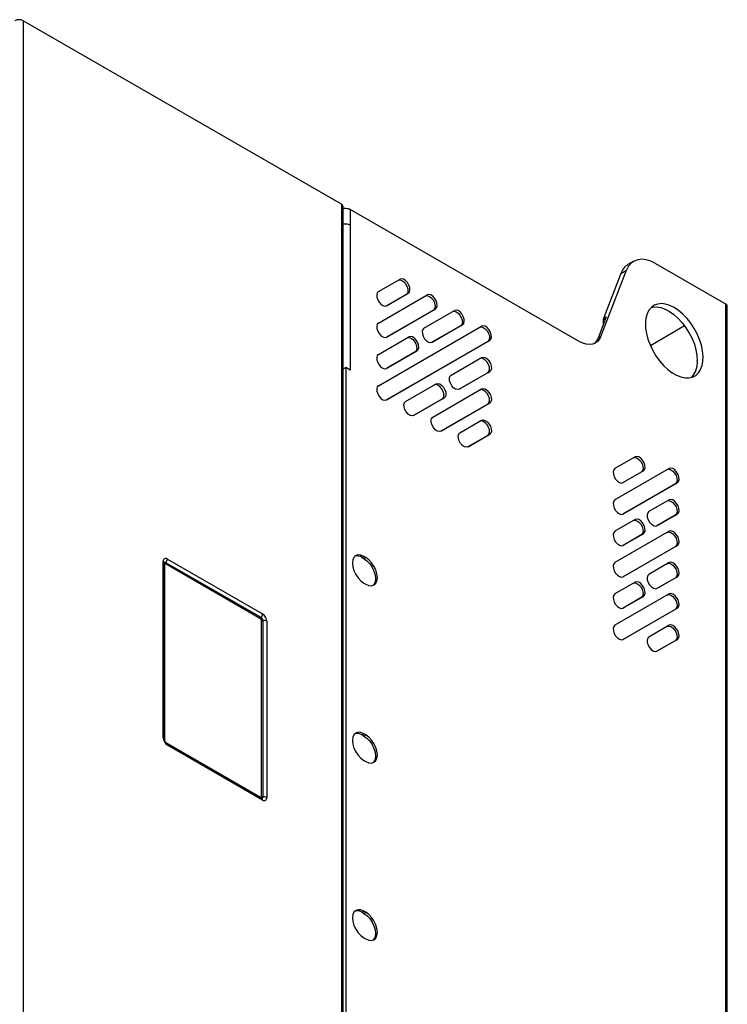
# Model space of a CAD drawing. Header units: millimetres. Extents: x 155400 to 158106, y 111257 to 114777.
# Tile 83 of 157: x 157845 to 158105, y 111976 to 112338. Entities that reach past the tile are written whole.
import ezdxf

# ---------------------------------------------------------------- set-up
doc = ezdxf.new("R2010")
doc.units = ezdxf.units.MM

msp = doc.modelspace()

# ---------------------------------------------------------------- linework, layer by layer
at = {"color": 7, "linetype": 'Continuous', "lineweight": 25}
for p, q in [((157845.95, 112338.02), (157845.95, 111643.75)), ((157962.98, 112270.46), (157845.95, 112338.02)), ((157962.98, 112270.46), (157962.98, 111576.2)), ((157963.64, 111564.05), (157963.64, 112269.54)), ((157966.26, 112268.56), (157966.26, 112262.85)), ((158050.55, 112219.9), (157966.26, 112268.56)), ((157966.26, 112262.85), (157966.26, 112209.36)), ((158070.57, 112249.43), (158068.45, 112248.21)), ((158058.52, 112221.75), (158067.94, 112246.18)), ((158065.82, 112244.96), (158067.94, 112246.18)), ((158078.57, 112248.64), (158104.29, 112233.79)), ((157976.59, 112238.25), (157984.59, 112242.87)), ((158065.82, 112244.96), (158059.4, 112228.32)), ((157976.59, 112226.7), (157994.59, 112237.09)), ((157986.89, 112237.26), (157979.58, 112233.04)), ((157979.59, 112233.05), (157987.59, 112237.67)), ((157986.89, 112237.26), (157987.59, 112237.67)), ((157996.89, 112231.49), (157979.58, 112221.5)), ((157979.59, 112221.5), (157997.59, 112231.9)), ((157993.34, 112224.82), (158004.59, 112231.32)), ((157996.89, 112231.49), (157997.59, 112231.9)), ((158104.29, 112233.79), (158104.29, 111494.62)), ((158104.99, 111437.5), (158104.99, 112232.81)), ((158060.47, 112228.93), (158057.46, 112221.14)), ((158060.24, 112228.34), (158059.32, 112227.81)), ((158059.32, 112227.81), (158059.32, 112225.96)), ((158059.4, 112228.32), (158060.47, 112228.93)), ((157976.59, 112203.6), (158014.59, 112225.55)), ((158006.89, 112225.72), (157996.33, 112219.62)), ((157996.34, 112219.63), (158007.59, 112226.12)), ((158006.89, 112225.72), (158007.59, 112226.12)), ((158089.31, 112225.63), (158076.7, 112218.35)), ((157976.59, 112215.15), (157987.84, 112221.65)), ((158016.89, 112219.94), (157979.58, 112198.4)), ((157979.59, 112198.41), (158017.59, 112220.35)), ((158016.89, 112219.94), (158017.59, 112220.35)), ((158057.46, 112221.14), (158058.52, 112221.75)), ((157979.59, 112209.96), (157990.84, 112216.45)), ((157990.14, 112216.04), (157990.84, 112216.45)), ((157990.14, 112216.04), (157979.58, 112209.95)), ((158003.34, 112207.5), (158014.59, 112214)), ((157963.64, 112209.8), (157964.57, 112210.34)), ((157964.57, 112210.34), (157964.57, 111880.46)), ((157966.26, 112209.36), (157964.57, 112210.34)), ((158016.89, 112208.4), (158006.33, 112202.3)), ((158006.34, 112202.31), (158017.59, 112208.8)), ((158016.89, 112208.4), (158017.59, 112208.8)), ((157986.59, 112197.83), (157997.84, 112204.33)), ((157996.59, 112192.06), (158014.59, 112202.45)), ((158000.14, 112198.72), (157989.58, 112192.63)), ((157989.59, 112192.63), (158000.84, 112199.13)), ((158000.14, 112198.72), (158000.84, 112199.13)), ((158016.89, 112196.85), (157999.58, 112186.85)), ((157999.59, 112186.86), (158017.59, 112197.26)), ((158016.89, 112196.85), (158017.59, 112197.26)), ((158006.59, 112186.28), (158014.59, 112190.9)), ((158016.89, 112185.3), (158009.58, 112181.08)), ((158009.59, 112181.09), (158017.59, 112185.71)), ((158016.89, 112185.3), (158017.59, 112185.71)), ((158071.12, 112177.44), (158063.62, 112173.11)), ((158083.62, 112173.12), (158063.62, 112161.57)), ((158066.61, 112167.91), (158073.42, 112171.84)), ((158074.12, 112172.25), (158066.62, 112167.92)), ((158073.42, 112171.84), (158074.12, 112172.25)), ((158066.61, 112156.36), (158085.92, 112167.51)), ((158086.62, 112167.92), (158066.62, 112156.37)), ((158085.92, 112167.51), (158086.62, 112167.92)), ((158083.62, 112161.57), (158076.12, 112157.24)), ((158079.11, 112152.03), (158085.92, 112155.96)), ((158086.62, 112156.37), (158079.12, 112152.04)), ((158085.92, 112155.96), (158086.62, 112156.37)), ((158071.12, 112154.35), (158063.62, 112150.02)), ((158083.62, 112150.02), (158063.62, 112138.47)), ((158066.61, 112144.81), (158073.42, 112148.75)), ((158074.12, 112149.15), (158066.62, 112144.82)), ((158073.42, 112148.75), (158074.12, 112149.15)), ((158066.61, 112133.27), (158085.92, 112144.42)), ((158086.62, 112144.82), (158066.62, 112133.27)), ((158085.92, 112144.42), (158086.62, 112144.82)), ((157970.58, 112140.32), (157971.28, 112140.73)), ((157970.58, 112140.32), (157971.28, 112139.92)), ((157971.99, 112140.32), (157971.28, 112140.73)), ((157971.28, 112139.92), (157971.99, 112140.32)), ((157897.4, 112073.97), (157897.4, 112138.88)), ((157897.84, 112073.35), (157897.84, 112138.27)), ((157897.92, 112137.77), (157897.92, 112072.96)), ((157933.28, 112117.76), (157898.28, 112137.97)), ((157933.45, 112118.22), (157898.45, 112138.42)), ((157898.98, 112139.79), (157933.98, 112119.59)), ((158083.62, 112138.47), (158076.12, 112134.14)), ((158079.11, 112128.94), (158085.92, 112132.87)), ((158086.62, 112133.28), (158079.12, 112128.95)), ((158085.92, 112132.87), (158086.62, 112133.28)), ((157971.28, 112130.93), (157971.99, 112130.53)), ((158071.12, 112131.25), (158063.62, 112126.92)), ((158083.62, 112126.92), (158063.62, 112115.38)), ((158066.61, 112121.72), (158073.42, 112125.65)), ((158074.12, 112126.06), (158066.62, 112121.73)), ((158073.42, 112125.65), (158074.12, 112126.06)), ((158066.61, 112110.17), (158085.92, 112121.32)), ((158086.62, 112121.73), (158066.62, 112110.18)), ((158085.92, 112121.32), (158086.62, 112121.73)), ((157933.63, 112052.24), (157933.63, 112117.15)), ((157934.11, 112117.08), (157934.11, 112052.16)), ((157935.56, 112116.85), (157935.56, 112051.94)), ((158083.62, 112115.38), (158076.12, 112111.05)), ((158079.11, 112105.84), (158085.92, 112109.77)), ((158086.62, 112110.18), (158079.12, 112105.85)), ((158085.92, 112109.77), (158086.62, 112110.18)), ((157970.58, 112075), (157971.28, 112075.41)), ((157970.58, 112075), (157971.28, 112074.59)), ((157971.99, 112075), (157971.28, 112075.41)), ((157971.28, 112074.59), (157971.99, 112075)), ((157898.37, 112072.18), (157933.28, 112052.03)), ((157933.67, 112051.71), (157898.67, 112071.92)), ((157933.98, 112051.03), (157898.98, 112071.23)), ((157971.28, 112065.61), (157971.99, 112065.2)), ((157970.58, 112009.68), (157971.28, 112010.09)), ((157970.58, 112009.68), (157971.28, 112009.27)), ((157971.99, 112009.68), (157971.28, 112010.09)), ((157971.28, 112009.27), (157971.99, 112009.68)), ((157971.28, 112000.29), (157971.99, 111999.88))]:
    msp.add_line(p, q, dxfattribs=at)
at = {"color": 7, "linetype": 'Continuous', "lineweight": 25, "flags": 128}
for points in [[(158078.57, 112248.64), (158076.85, 112249.48), (158075.17, 112250), (158073.56, 112250.18), (158072.08, 112250.02), (158070.74, 112249.53), (158069.59, 112248.71), (158068.65, 112247.58), (158067.94, 112246.18)], [(157983.89, 112242.46), (157984.49, 112242.6), (157985.2, 112242.41), (157985.94, 112241.91), (157986.6, 112241.16), (157987.12, 112240.26), (157987.44, 112239.31), (157987.5, 112238.43), (157987.31, 112237.71), (157986.89, 112237.26)], [(157987.59, 112237.67), (157988.02, 112238.12), (157988.21, 112238.83), (157988.14, 112239.72), (157987.83, 112240.67), (157987.31, 112241.57), (157986.64, 112242.32), (157985.91, 112242.82), (157985.2, 112243.01), (157984.59, 112242.87)], [(157976.59, 112238.25), (157976.17, 112237.79), (157975.98, 112237.08), (157976.05, 112236.2), (157976.36, 112235.25), (157976.88, 112234.34), (157977.55, 112233.6), (157978.28, 112233.1), (157978.99, 112232.91), (157979.59, 112233.05)], [(157993.89, 112236.69), (157994.49, 112236.82), (157995.2, 112236.63), (157995.94, 112236.14), (157996.6, 112235.39), (157997.12, 112234.49), (157997.44, 112233.54), (157997.5, 112232.65), (157997.31, 112231.94), (157996.89, 112231.49)], [(157997.59, 112231.9), (157998.02, 112232.35), (157998.21, 112233.06), (157998.14, 112233.95), (157997.83, 112234.9), (157997.31, 112235.8), (157996.64, 112236.54), (157995.91, 112237.04), (157995.2, 112237.23), (157994.59, 112237.09)], [(158003.89, 112230.91), (158004.49, 112231.05), (158005.2, 112230.86), (158005.94, 112230.36), (158006.6, 112229.62), (158007.12, 112228.72), (158007.44, 112227.77), (158007.5, 112226.88), (158007.31, 112226.17), (158006.89, 112225.72)], [(158007.59, 112226.12), (158008.02, 112226.58), (158008.21, 112227.29), (158008.14, 112228.17), (158007.83, 112229.12), (158007.31, 112230.03), (158006.64, 112230.77), (158005.91, 112231.27), (158005.2, 112231.46), (158004.59, 112231.32)], [(158085.48, 112232.4), (158083.86, 112233.19), (158082.28, 112233.68), (158080.78, 112233.84), (158079.38, 112233.69), (158078.13, 112233.22), (158077.05, 112232.45), (158076.16, 112231.38), (158075.5, 112230.05), (158075.07, 112228.49), (158074.88, 112226.74), (158074.95, 112224.83), (158075.26, 112222.81), (158075.8, 112220.73), (158076.58, 112218.63), (158077.56, 112216.57), (158078.73, 112214.6), (158080.06, 112212.75), (158081.52, 112211.08), (158083.07, 112209.62), (158084.67, 112208.41), (158086.29, 112207.47), (158087.9, 112206.83), (158089.45, 112206.5), (158090.9, 112206.49), (158092.23, 112206.81), (158093.4, 112207.43), (158094.39, 112208.35), (158095.16, 112209.55), (158095.71, 112211), (158096.02, 112212.66), (158096.08, 112214.5), (158095.9, 112216.47), (158095.46, 112218.53), (158094.8, 112220.62), (158093.92, 112222.71), (158092.84, 112224.73), (158091.58, 112226.65), (158090.19, 112228.41), (158088.68, 112229.98), (158087.1, 112231.32), (158085.48, 112232.4)], [(158077, 112232.4), (158077.6, 112232.54), (158079.02, 112232.61), (158080.55, 112232.36), (158082.14, 112231.8), (158083.77, 112230.93), (158085.38, 112229.78), (158086.95, 112228.38), (158088.43, 112226.76), (158089.79, 112224.96), (158091, 112223.01), (158092.04, 112220.96), (158092.87, 112218.87), (158093.47, 112216.78), (158093.84, 112214.74), (158093.97, 112212.8)], [(157976.59, 112226.7), (157976.17, 112226.25), (157975.98, 112225.53), (157976.05, 112224.65), (157976.36, 112223.7), (157976.88, 112222.8), (157977.55, 112222.05), (157978.28, 112221.55), (157978.99, 112221.36), (157979.59, 112221.5)], [(157993.34, 112224.82), (157992.92, 112224.37), (157992.73, 112223.66), (157992.8, 112222.77), (157993.11, 112221.82), (157993.63, 112220.92), (157994.3, 112220.18), (157995.03, 112219.68), (157995.74, 112219.49), (157996.34, 112219.63)], [(158013.89, 112225.14), (158014.49, 112225.28), (158015.2, 112225.09), (158015.94, 112224.59), (158016.6, 112223.85), (158017.12, 112222.94), (158017.44, 112221.99), (158017.5, 112221.11), (158017.31, 112220.4), (158016.89, 112219.94)], [(158017.59, 112220.35), (158018.02, 112220.8), (158018.21, 112221.52), (158018.14, 112222.4), (158017.83, 112223.35), (158017.31, 112224.25), (158016.64, 112225), (158015.91, 112225.5), (158015.2, 112225.69), (158014.59, 112225.55)], [(157987.14, 112221.24), (157987.74, 112221.38), (157988.45, 112221.19), (157989.19, 112220.69), (157989.85, 112219.95), (157990.37, 112219.04), (157990.69, 112218.09), (157990.75, 112217.21), (157990.56, 112216.5), (157990.14, 112216.04)], [(157990.84, 112216.45), (157991.27, 112216.9), (157991.46, 112217.62), (157991.39, 112218.5), (157991.08, 112219.45), (157990.56, 112220.35), (157989.89, 112221.1), (157989.16, 112221.6), (157988.45, 112221.79), (157987.84, 112221.65)], [(158058.52, 112221.75), (158057.99, 112220.69), (158057.28, 112219.85), (158056.42, 112219.24), (158055.42, 112218.87), (158054.3, 112218.75), (158053.1, 112218.88), (158051.84, 112219.27), (158050.55, 112219.9)], [(157976.59, 112215.15), (157976.17, 112214.7), (157975.98, 112213.99), (157976.05, 112213.1), (157976.36, 112212.15), (157976.88, 112211.25), (157977.55, 112210.5), (157978.28, 112210.01), (157978.99, 112209.82), (157979.59, 112209.96)], [(158016.89, 112208.4), (158017.31, 112208.85), (158017.5, 112209.56), (158017.44, 112210.44), (158017.12, 112211.4), (158016.6, 112212.3), (158015.94, 112213.04), (158015.2, 112213.54), (158014.49, 112213.73), (158013.89, 112213.59)], [(158014.59, 112214), (158015.2, 112214.14), (158015.91, 112213.95), (158016.64, 112213.45), (158017.31, 112212.71), (158017.83, 112211.8), (158018.14, 112210.85), (158018.21, 112209.97), (158018.02, 112209.26), (158017.59, 112208.8)], [(158006.34, 112202.31), (158005.74, 112202.17), (158005.03, 112202.36), (158004.3, 112202.86), (158003.63, 112203.6), (158003.11, 112204.5), (158002.8, 112205.45), (158002.73, 112206.34), (158002.92, 112207.05), (158003.34, 112207.5)], [(157976.59, 112203.6), (157976.17, 112203.15), (157975.98, 112202.44), (157976.05, 112201.55), (157976.36, 112200.6), (157976.88, 112199.7), (157977.55, 112198.96), (157978.28, 112198.46), (157978.99, 112198.27), (157979.59, 112198.41)], [(158000.14, 112198.72), (158000.56, 112199.18), (158000.75, 112199.89), (158000.69, 112200.77), (158000.37, 112201.72), (157999.85, 112202.63), (157999.19, 112203.37), (157998.45, 112203.87), (157997.74, 112204.06), (157997.14, 112203.92)], [(157997.84, 112204.33), (157998.45, 112204.47), (157999.16, 112204.28), (157999.89, 112203.78), (158000.56, 112203.03), (158001.08, 112202.13), (158001.39, 112201.18), (158001.46, 112200.3), (158001.27, 112199.58), (158000.84, 112199.13)], [(158016.89, 112196.85), (158017.31, 112197.3), (158017.5, 112198.01), (158017.44, 112198.9), (158017.12, 112199.85), (158016.6, 112200.75), (158015.94, 112201.5), (158015.2, 112201.99), (158014.49, 112202.18), (158013.89, 112202.04)], [(158014.59, 112202.45), (158015.2, 112202.59), (158015.91, 112202.4), (158016.64, 112201.9), (158017.31, 112201.16), (158017.83, 112200.26), (158018.14, 112199.31), (158018.21, 112198.42), (158018.02, 112197.71), (158017.59, 112197.26)], [(157989.59, 112192.63), (157988.99, 112192.49), (157988.28, 112192.69), (157987.55, 112193.18), (157986.88, 112193.93), (157986.36, 112194.83), (157986.05, 112195.78), (157985.98, 112196.67), (157986.17, 112197.38), (157986.59, 112197.83)], [(157999.59, 112186.86), (157998.99, 112186.72), (157998.28, 112186.91), (157997.55, 112187.41), (157996.88, 112188.16), (157996.36, 112189.06), (157996.05, 112190.01), (157995.98, 112190.89), (157996.17, 112191.6), (157996.59, 112192.06)], [(158014.59, 112190.9), (158015.2, 112191.04), (158015.91, 112190.85), (158016.64, 112190.36), (158017.31, 112189.61), (158017.83, 112188.71), (158018.14, 112187.76), (158018.21, 112186.87), (158018.02, 112186.16), (158017.59, 112185.71)], [(158016.89, 112185.3), (158017.31, 112185.75), (158017.5, 112186.46), (158017.44, 112187.35), (158017.12, 112188.3), (158016.6, 112189.2), (158015.94, 112189.95), (158015.2, 112190.45), (158014.49, 112190.64), (158013.89, 112190.5)], [(158009.59, 112181.09), (158008.99, 112180.95), (158008.28, 112181.14), (158007.55, 112181.64), (158006.88, 112182.38), (158006.36, 112183.28), (158006.05, 112184.24), (158005.98, 112185.12), (158006.17, 112185.83), (158006.59, 112186.28)], [(158070.42, 112177.04), (158071.02, 112177.18), (158071.73, 112176.99), (158072.47, 112176.49), (158073.13, 112175.74), (158073.65, 112174.84), (158073.97, 112173.89), (158074.03, 112173), (158073.84, 112172.29), (158073.42, 112171.84)], [(158074.12, 112172.25), (158074.55, 112172.7), (158074.74, 112173.41), (158074.67, 112174.3), (158074.36, 112175.25), (158073.84, 112176.15), (158073.17, 112176.9), (158072.44, 112177.39), (158071.73, 112177.58), (158071.12, 112177.44)], [(158063.62, 112173.11), (158063.2, 112172.66), (158063.01, 112171.95), (158063.07, 112171.06), (158063.39, 112170.11), (158063.91, 112169.21), (158064.57, 112168.47), (158065.31, 112167.97), (158066.02, 112167.78), (158066.62, 112167.92)], [(158082.92, 112172.71), (158083.52, 112172.85), (158084.23, 112172.66), (158084.97, 112172.16), (158085.63, 112171.41), (158086.15, 112170.51), (158086.47, 112169.56), (158086.53, 112168.68), (158086.34, 112167.96), (158085.92, 112167.51)], [(158086.62, 112167.92), (158087.05, 112168.37), (158087.24, 112169.08), (158087.17, 112169.97), (158086.86, 112170.92), (158086.34, 112171.82), (158085.67, 112172.57), (158084.94, 112173.06), (158084.23, 112173.26), (158083.62, 112173.12)], [(158063.62, 112161.57), (158063.2, 112161.11), (158063.01, 112160.4), (158063.07, 112159.52), (158063.39, 112158.57), (158063.91, 112157.66), (158064.57, 112156.92), (158065.31, 112156.42), (158066.02, 112156.23), (158066.62, 112156.37)], [(158082.92, 112161.16), (158083.52, 112161.3), (158084.23, 112161.11), (158084.97, 112160.61), (158085.63, 112159.87), (158086.15, 112158.96), (158086.47, 112158.01), (158086.53, 112157.13), (158086.34, 112156.42), (158085.92, 112155.96)], [(158086.62, 112156.37), (158087.05, 112156.82), (158087.24, 112157.54), (158087.17, 112158.42), (158086.86, 112159.37), (158086.34, 112160.27), (158085.67, 112161.02), (158084.94, 112161.52), (158084.23, 112161.71), (158083.62, 112161.57)], [(158076.12, 112157.24), (158075.7, 112156.78), (158075.51, 112156.07), (158075.57, 112155.19), (158075.89, 112154.24), (158076.41, 112153.33), (158077.07, 112152.59), (158077.81, 112152.09), (158078.52, 112151.9), (158079.12, 112152.04)], [(158070.42, 112153.94), (158071.02, 112154.08), (158071.73, 112153.89), (158072.47, 112153.39), (158073.13, 112152.65), (158073.65, 112151.75), (158073.97, 112150.79), (158074.03, 112149.91), (158073.84, 112149.2), (158073.42, 112148.75)], [(158074.12, 112149.15), (158074.55, 112149.61), (158074.74, 112150.32), (158074.67, 112151.2), (158074.36, 112152.15), (158073.84, 112153.06), (158073.17, 112153.8), (158072.44, 112154.3), (158071.73, 112154.49), (158071.12, 112154.35)], [(158063.62, 112150.02), (158063.2, 112149.57), (158063.01, 112148.85), (158063.07, 112147.97), (158063.39, 112147.02), (158063.91, 112146.12), (158064.57, 112145.37), (158065.31, 112144.87), (158066.02, 112144.68), (158066.62, 112144.82)], [(158082.92, 112149.61), (158083.52, 112149.75), (158084.23, 112149.56), (158084.97, 112149.06), (158085.63, 112148.32), (158086.15, 112147.42), (158086.47, 112146.47), (158086.53, 112145.58), (158086.34, 112144.87), (158085.92, 112144.42)], [(158086.62, 112144.82), (158087.05, 112145.28), (158087.24, 112145.99), (158087.17, 112146.87), (158086.86, 112147.82), (158086.34, 112148.73), (158085.67, 112149.47), (158084.94, 112149.97), (158084.23, 112150.16), (158083.62, 112150.02)], [(157971.28, 112140.73), (157970.19, 112141.2), (157969.16, 112141.3), (157968.28, 112141.03), (157967.61, 112140.4), (157967.19, 112139.47), (157967.04, 112138.28), (157967.19, 112136.93), (157967.61, 112135.5), (157968.28, 112134.1), (157969.16, 112132.81), (157970.19, 112131.73), (157971.28, 112130.93)], [(157971.99, 112130.53), (157973.09, 112130.06), (157974.11, 112129.96), (157974.99, 112130.23), (157975.67, 112130.85), (157976.09, 112131.79), (157976.23, 112132.98), (157976.09, 112134.33), (157975.67, 112135.75), (157974.99, 112137.16), (157974.11, 112138.44), (157973.09, 112139.52), (157971.99, 112140.32)], [(157897.84, 112137.82), (157897.88, 112137.79), (157897.92, 112137.77)], [(157971.28, 112139.92), (157972.38, 112139.11), (157973.41, 112138.03), (157974.28, 112136.75), (157974.96, 112135.34), (157975.38, 112133.92), (157975.53, 112132.57), (157975.38, 112131.38), (157974.96, 112130.45), (157974.62, 112130.06)], [(158063.62, 112138.47), (158063.2, 112138.02), (158063.01, 112137.31), (158063.07, 112136.42), (158063.39, 112135.47), (158063.91, 112134.57), (158064.57, 112133.82), (158065.31, 112133.33), (158066.02, 112133.13), (158066.62, 112133.27)], [(158082.92, 112138.06), (158083.52, 112138.2), (158084.23, 112138.01), (158084.97, 112137.52), (158085.63, 112136.77), (158086.15, 112135.87), (158086.47, 112134.92), (158086.53, 112134.03), (158086.34, 112133.32), (158085.92, 112132.87)], [(158086.62, 112133.28), (158087.05, 112133.73), (158087.24, 112134.44), (158087.17, 112135.33), (158086.86, 112136.28), (158086.34, 112137.18), (158085.67, 112137.92), (158084.94, 112138.42), (158084.23, 112138.61), (158083.62, 112138.47)], [(158076.12, 112134.14), (158075.7, 112133.69), (158075.51, 112132.98), (158075.57, 112132.09), (158075.89, 112131.14), (158076.41, 112130.24), (158077.07, 112129.49), (158077.81, 112129), (158078.52, 112128.81), (158079.12, 112128.95)], [(158070.42, 112130.85), (158071.02, 112130.99), (158071.73, 112130.79), (158072.47, 112130.3), (158073.13, 112129.55), (158073.65, 112128.65), (158073.97, 112127.7), (158074.03, 112126.81), (158073.84, 112126.1), (158073.42, 112125.65)], [(158074.12, 112126.06), (158074.55, 112126.51), (158074.74, 112127.22), (158074.67, 112128.11), (158074.36, 112129.06), (158073.84, 112129.96), (158073.17, 112130.71), (158072.44, 112131.2), (158071.73, 112131.39), (158071.12, 112131.25)], [(158063.62, 112126.92), (158063.2, 112126.47), (158063.01, 112125.76), (158063.07, 112124.87), (158063.39, 112123.92), (158063.91, 112123.02), (158064.57, 112122.28), (158065.31, 112121.78), (158066.02, 112121.59), (158066.62, 112121.73)], [(158082.92, 112126.52), (158083.52, 112126.66), (158084.23, 112126.47), (158084.97, 112125.97), (158085.63, 112125.22), (158086.15, 112124.32), (158086.47, 112123.37), (158086.53, 112122.49), (158086.34, 112121.77), (158085.92, 112121.32)], [(158086.62, 112121.73), (158087.05, 112122.18), (158087.24, 112122.89), (158087.17, 112123.78), (158086.86, 112124.73), (158086.34, 112125.63), (158085.67, 112126.38), (158084.94, 112126.87), (158084.23, 112127.06), (158083.62, 112126.92)], [(158063.62, 112115.38), (158063.2, 112114.92), (158063.01, 112114.21), (158063.07, 112113.33), (158063.39, 112112.38), (158063.91, 112111.47), (158064.57, 112110.73), (158065.31, 112110.23), (158066.02, 112110.04), (158066.62, 112110.18)], [(158082.92, 112114.97), (158083.52, 112115.11), (158084.23, 112114.92), (158084.97, 112114.42), (158085.63, 112113.68), (158086.15, 112112.77), (158086.47, 112111.82), (158086.53, 112110.94), (158086.34, 112110.23), (158085.92, 112109.77)], [(158086.62, 112110.18), (158087.05, 112110.63), (158087.24, 112111.35), (158087.17, 112112.23), (158086.86, 112113.18), (158086.34, 112114.08), (158085.67, 112114.83), (158084.94, 112115.33), (158084.23, 112115.52), (158083.62, 112115.38)], [(158076.12, 112111.05), (158075.7, 112110.59), (158075.51, 112109.88), (158075.57, 112109), (158075.89, 112108.05), (158076.41, 112107.14), (158077.07, 112106.4), (158077.81, 112105.9), (158078.52, 112105.71), (158079.12, 112105.85)], [(157971.28, 112075.41), (157970.19, 112075.88), (157969.16, 112075.98), (157968.28, 112075.71), (157967.61, 112075.08), (157967.19, 112074.14), (157967.04, 112072.96), (157967.19, 112071.61), (157967.61, 112070.18), (157968.28, 112068.78), (157969.16, 112067.49), (157970.19, 112066.41), (157971.28, 112065.61)], [(157971.99, 112065.2), (157973.09, 112064.73), (157974.11, 112064.63), (157974.99, 112064.91), (157975.67, 112065.53), (157976.09, 112066.47), (157976.23, 112067.65), (157976.09, 112069), (157975.67, 112070.43), (157974.99, 112071.83), (157974.11, 112073.12), (157973.09, 112074.2), (157971.99, 112075)], [(157971.28, 112074.59), (157972.38, 112073.79), (157973.41, 112072.71), (157974.28, 112071.43), (157974.96, 112070.02), (157975.38, 112068.6), (157975.53, 112067.24), (157975.38, 112066.06), (157974.96, 112065.12), (157974.62, 112064.74)], [(157933.29, 112051.93), (157933.28, 112051.98), (157933.28, 112052.03)], [(157971.28, 112010.09), (157970.19, 112010.55), (157969.16, 112010.65), (157968.28, 112010.38), (157967.61, 112009.76), (157967.19, 112008.82), (157967.04, 112007.64), (157967.19, 112006.28), (157967.61, 112004.86), (157968.28, 112003.45), (157969.16, 112002.17), (157970.19, 112001.09), (157971.28, 112000.29)], [(157971.99, 111999.88), (157973.09, 111999.41), (157974.11, 111999.31), (157974.99, 111999.58), (157975.67, 112000.21), (157976.09, 112001.14), (157976.23, 112002.33), (157976.09, 112003.68), (157975.67, 112005.11), (157974.99, 112006.51), (157974.11, 112007.8), (157973.09, 112008.88), (157971.99, 112009.68)], [(157971.28, 112009.27), (157972.38, 112008.47), (157973.41, 112007.39), (157974.28, 112006.1), (157974.96, 112004.7), (157975.38, 112003.27), (157975.53, 112001.92), (157975.38, 112000.74), (157974.96, 111999.8), (157974.62, 111999.41)]]:
    msp.add_lwpolyline(points, dxfattribs=at)
at = {"color": 7, "linetype": 'Continuous', "lineweight": 25}
for centre, radius, start, end in [((157844.36, 112334.93), 3.47, 62.6636, 116.4878), ((157962.51, 112269.43), 1.13, 5.6948, 65.6253), ((158071.66, 112242.92), 6.19, 121.2583, 160.7538), ((158103.79, 112232.69), 1.21, 5.6948, 65.6253), ((158060.74, 112227.83), 1.42, 160.0302, 180.9571), ((158052.96, 112222.73), 4.78, 309.4468, 340.4524), ((158085.96, 112212.15), 8.03, 317.0923, 4.691), ((157898.37, 112139.04), 0.975, 50.7967, 189.214), ((157968.76, 112137.71), 3.19, 55.2239, 104.69), ((157897.09, 112138.19), 0.758, 5.8452, 65.4749), ((157898.2, 112138.12), 0.401, 50.2379, 151.5914), ((157898.14, 112137.8), 0.218, 50.7967, 189.214), ((157899.04, 112137.93), 0.767, 140.2279, 177.3607), ((157896.68, 112139.9), 2.3, 320.2279, 357.3607), ((157931.69, 112119.69), 2.3, 320.2279, 357.3607), ((157932.14, 112116.7), 3.43, 2.6055, 57.3945), ((157934.04, 112117.73), 0.767, 140.2279, 177.3607), ((157932.86, 112117.12), 0.768, 2.6055, 57.3945), ((157932.68, 112117.01), 1.43, 2.6055, 57.3945), ((157933.98, 112117.83), 0.768, 242.6428, 279.7711), ((157934.51, 112114.81), 2.3, 62.6428, 99.7711), ((157968.76, 112072.38), 3.19, 55.2239, 104.69), ((157900.83, 112074.12), 3.43, 182.6055, 237.3945), ((157897.09, 112073.27), 0.76, 6.2603, 65.4401), ((157898.22, 112071.3), 0.763, 354.6268, 53.0043), ((157933.42, 112052.2), 0.218, 230.7967, 9.214), ((157933.98, 112052.92), 0.768, 242.6428, 279.7711), ((157933.23, 112051.1), 0.758, 354.5293, 54.1585), ((157933.72, 112052.09), 0.401, 268.3816, 9.7681), ((157934.6, 112051.78), 0.975, 230.7967, 9.214), ((157934.51, 112049.89), 2.3, 62.6428, 99.7711), ((157968.76, 112007.06), 3.19, 55.2239, 104.69)]:
    msp.add_arc(centre, radius, start, end, dxfattribs=at)
for points, knots in [([(157963.64, 112268.85), (157963.67, 112268.86), (157963.97, 112268.96), (157964.65, 112268.99), (157965.55, 112268.89), (157966.03, 112268.67), (157966.26, 112268.56)], [0, 0, 0, 0, 0.048147, 0.365431, 0.682716, 1, 1, 1, 1]), ([(157963.64, 112263.13), (157963.67, 112263.14), (157963.97, 112263.25), (157964.65, 112263.27), (157965.55, 112263.18), (157966.03, 112262.96), (157966.26, 112262.85)], [0, 0, 0, 0, 0.048147, 0.365431, 0.682716, 1, 1, 1, 1]), ([(157897.84, 112138.27), (157897.85, 112138.3), (157897.85, 112138.34), (157897.85, 112138.32), (157897.85, 112138.32)], [0, 0, 0, 0, 0.924378, 1, 1, 1, 1]), ([(157898.67, 112071.92), (157898.64, 112071.94), (157898.56, 112071.99), (157898.39, 112072.15), (157898.2, 112072.38), (157898.03, 112072.67), (157897.91, 112072.97), (157897.85, 112073.22), (157897.85, 112073.31), (157897.84, 112073.35)], [0, 0, 0, 0, 0.124236, 0.258449, 0.405966, 0.566018, 0.731062, 0.871042, 1, 1, 1, 1]), ([(157933.72, 112051.69), (157933.72, 112051.69), (157933.73, 112051.69), (157933.7, 112051.7), (157933.67, 112051.71)], [0, 0, 0, 0, 0.186992, 1, 1, 1, 1])]:
    msp.add_open_spline(points, degree=3, knots=knots, dxfattribs=at)

doc.saveas('drawing.dxf')
